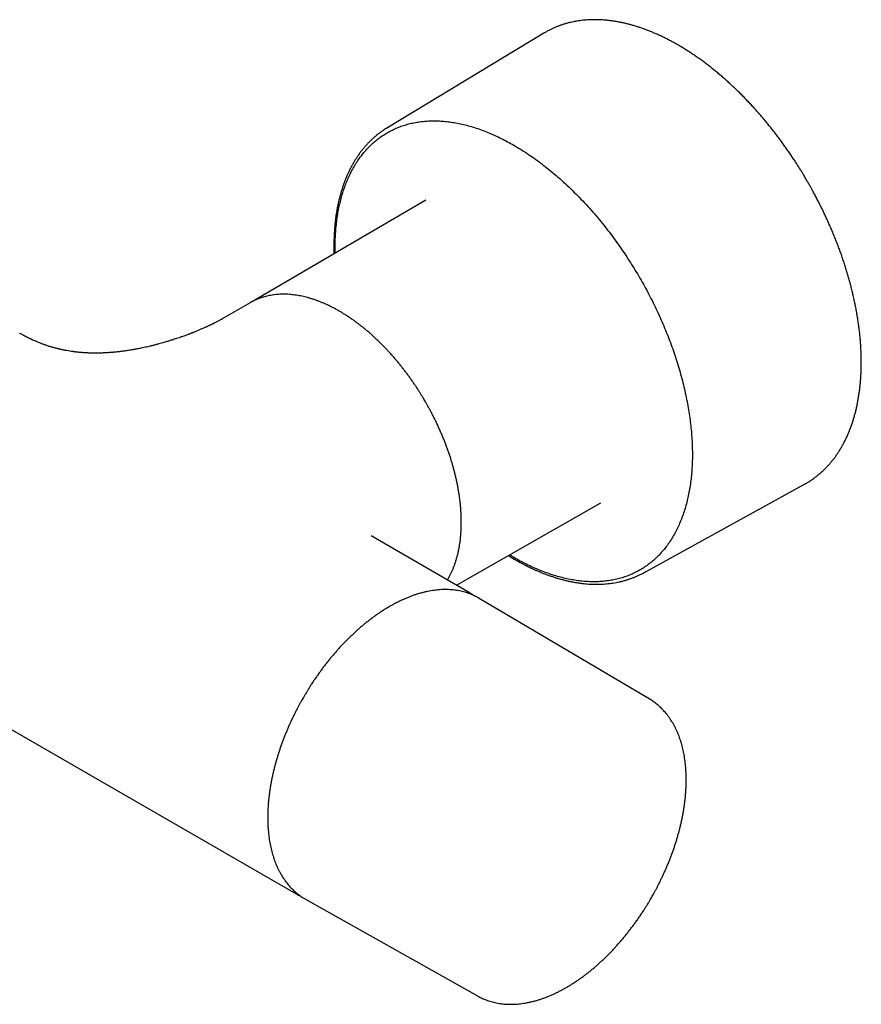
# Model space of a CAD drawing. Header units: millimetres. Extents: x 8 to 923, y 12 to 2155.
# Tile 2 of 23: x 826 to 923, y 93 to 206. Entities that reach past the tile are written whole.
import ezdxf

# ---------------------------------------------------------------- set-up
doc = ezdxf.new("R2010")
doc.units = ezdxf.units.MM

msp = doc.modelspace()

# ---------------------------------------------------------------- linework, layer by layer
at = {"color": 7, "linetype": 'Continuous', "lineweight": 30}
for p, q in [((886.43, 204.44), (868.36, 193.5)), ((688.67, 203.05), (857.95, 105.32)), ((872.87, 185.22), (853.18, 173.71)), ((852.83, 173.5), (852.65, 173.4)), ((853.18, 173.7), (853.18, 173.71)), ((852.65, 173.4), (849.68, 171.68)), ((897.92, 142.31), (916.42, 152.49)), ((876.37, 140.88), (893, 150.36)), ((877.95, 139.97), (866.57, 146.54)), ((866.57, 146.53), (866.57, 146.53)), ((882.97, 144.07), (882.48, 144.36)), ((898.56, 127.78), (879, 139.35)), ((857.95, 105.32), (857.91, 105.35)), ((859.01, 104.72), (878.81, 93.57)), ((878.81, 93.57), (878.8, 93.58))]:
    msp.add_line(p, q, dxfattribs=at)
at = {"color": 7, "linetype": 'Continuous', "lineweight": 30, "flags": 128}
for points in [[(886.72, 204.6), (886.65, 204.56), (886.43, 204.44)], [(916.42, 152.49), (916.56, 152.57), (916.69, 152.64)], [(877.88, 140.01), (878.1, 139.88), (878.15, 139.85)], [(879, 139.35), (878.94, 139.39), (878.82, 139.46)], [(858.82, 104.83), (858.95, 104.75), (859.01, 104.72)]]:
    msp.add_lwpolyline(points, dxfattribs=at)
at = {"color": 7, "linetype": 'Continuous', "lineweight": 30}
for centre, start, end in [((873.47, 185.07), 119.2822, 123.0629), ((893.16, 150.95), 296.9198, 300.6938)]:
    msp.add_arc(centre, 9.86, start, end, dxfattribs=at)
for points, knots in [([(916.79, 187.33), (916.69, 187.51), (916.54, 187.75), (916.33, 188.12), (916.14, 188.43), (915.91, 188.8), (915.66, 189.19), (915.4, 189.6), (915.13, 190.02), (914.84, 190.44), (914.55, 190.87), (914.25, 191.3), (913.94, 191.74), (913.62, 192.17), (913.29, 192.61), (912.96, 193.04), (912.63, 193.47), (912.28, 193.89), (911.94, 194.32), (911.58, 194.74), (911.23, 195.15), (910.86, 195.56), (910.5, 195.97), (910.13, 196.37), (909.75, 196.76), (909.38, 197.15), (908.99, 197.54), (908.61, 197.91), (908.22, 198.28), (907.83, 198.64), (907.44, 199), (907.04, 199.35), (906.64, 199.69), (906.24, 200.03), (905.84, 200.35), (905.43, 200.67), (905.03, 200.98), (904.62, 201.28), (904.21, 201.58), (903.8, 201.86), (903.38, 202.14), (902.97, 202.41), (902.56, 202.67), (902.14, 202.92), (901.73, 203.16), (901.31, 203.39), (900.9, 203.61), (900.48, 203.83), (900.07, 204.03), (899.65, 204.23), (899.24, 204.41), (898.82, 204.58), (898.41, 204.75), (898, 204.9), (897.59, 205.05), (897.18, 205.18), (896.77, 205.31), (896.36, 205.42), (895.96, 205.53), (895.56, 205.62), (895.16, 205.7), (894.76, 205.78), (894.36, 205.84), (893.97, 205.89), (893.57, 205.93), (893.19, 205.96), (892.8, 205.98), (892.42, 205.99), (892.04, 205.99), (891.66, 205.98), (891.29, 205.95), (890.92, 205.92), (890.56, 205.88), (890.2, 205.82), (889.84, 205.75), (889.49, 205.68), (889.14, 205.59), (888.79, 205.49), (888.45, 205.38), (888.12, 205.26), (887.79, 205.13), (887.47, 204.98), (887.15, 204.83), (886.9, 204.7), (886.76, 204.63), (886.73, 204.61)], [0, 0, 0, 0, 0.0129711, 0.0183415, 0.027245, 0.0365108, 0.0464655, 0.056866, 0.0676143, 0.0786318, 0.0898631, 0.1012668, 0.112812, 0.1244748, 0.1362365, 0.1480825, 0.1600007, 0.1719814, 0.1840167, 0.1960998, 0.2082252, 0.220388, 0.2325843, 0.2448106, 0.2570638, 0.2693412, 0.2816407, 0.2939602, 0.3062979, 0.3186522, 0.3310218, 0.3434054, 0.3558018, 0.3682102, 0.3806295, 0.393059, 0.4054979, 0.4179456, 0.4304016, 0.4428651, 0.4553359, 0.4678133, 0.4802971, 0.4927868, 0.5052821, 0.5177828, 0.5302884, 0.5427988, 0.5553137, 0.5678329, 0.580356, 0.592883, 0.6054136, 0.6179476, 0.6304849, 0.6430254, 0.6555688, 0.668115, 0.6806639, 0.6932155, 0.7057695, 0.718326, 0.7308848, 0.743446, 0.7560095, 0.7685754, 0.7811439, 0.7937151, 0.8062893, 0.8188667, 0.8314478, 0.8440332, 0.8566235, 0.8692195, 0.8818221, 0.8944324, 0.9070515, 0.9196807, 0.9323216, 0.9449756, 0.9576445, 0.9703301, 0.9830342, 0.9957586, 1, 1, 1, 1]), ([(862.42, 179.11), (862.42, 179.3), (862.4, 179.78), (862.42, 180.53), (862.46, 181.37), (862.53, 182.19), (862.62, 182.99), (862.74, 183.77), (862.89, 184.52), (863.06, 185.23), (863.25, 185.91), (863.46, 186.57), (863.7, 187.21), (863.96, 187.84), (864.26, 188.46), (864.59, 189.06), (864.94, 189.64), (865.33, 190.19), (865.73, 190.7), (866.15, 191.18), (866.58, 191.61), (867.02, 192), (867.48, 192.37), (867.96, 192.7), (868.47, 193.01), (869, 193.29), (869.56, 193.55), (870.13, 193.77), (870.72, 193.95), (871.33, 194.1), (871.95, 194.21), (872.56, 194.29), (873.17, 194.34), (873.79, 194.35), (874.43, 194.33), (875.09, 194.29), (875.77, 194.2), (876.48, 194.08), (877.19, 193.93), (877.92, 193.74), (878.65, 193.51), (879.38, 193.26), (880.1, 192.97), (880.81, 192.66), (881.53, 192.32), (882.25, 191.95), (882.73, 191.68), (882.97, 191.54)], [0, 0, 0, 0, 0.014831, 0.037643, 0.060403, 0.083141, 0.105889, 0.128675, 0.15163, 0.173294, 0.194929, 0.216559, 0.238211, 0.25991, 0.283179, 0.306453, 0.329803, 0.353235, 0.376666, 0.39992, 0.421698, 0.443445, 0.465188, 0.486953, 0.508766, 0.531607, 0.554403, 0.577184, 0.59998, 0.622821, 0.645651, 0.667103, 0.688526, 0.709947, 0.731389, 0.752877, 0.775802, 0.798673, 0.821522, 0.844378, 0.867273, 0.890429, 0.912337, 0.934221, 0.956108, 0.978025, 1, 1, 1, 1]), ([(868.08, 193.32), (868.05, 193.3), (867.91, 193.22), (867.69, 193.06), (867.4, 192.85), (867.12, 192.63), (866.85, 192.39), (866.58, 192.15), (866.32, 191.89), (866.07, 191.62), (865.82, 191.35), (865.58, 191.06), (865.35, 190.76), (865.12, 190.45), (864.91, 190.13), (864.7, 189.8), (864.49, 189.46), (864.3, 189.11), (864.11, 188.75), (863.94, 188.38), (863.77, 188.01), (863.61, 187.62), (863.45, 187.22), (863.31, 186.81), (863.18, 186.4), (863.05, 185.98), (862.94, 185.55), (862.83, 185.11), (862.73, 184.66), (862.64, 184.2), (862.56, 183.74), (862.49, 183.27), (862.43, 182.8), (862.38, 182.31), (862.34, 181.82), (862.31, 181.32), (862.29, 180.82), (862.27, 180.31), (862.27, 179.8), (862.27, 179.37), (862.28, 179.11), (862.29, 179.03)], [0, 0, 0, 0, 0.008158, 0.033664, 0.059226, 0.084848, 0.110531, 0.136279, 0.162091, 0.187971, 0.213919, 0.239934, 0.266016, 0.292165, 0.318378, 0.344655, 0.370993, 0.397389, 0.423841, 0.450345, 0.476898, 0.503498, 0.530141, 0.556823, 0.583541, 0.610293, 0.637075, 0.663885, 0.69072, 0.717578, 0.744457, 0.771354, 0.798269, 0.8252, 0.852145, 0.879104, 0.906075, 0.93306, 0.960056, 0.987064, 1, 1, 1, 1]), ([(882.97, 191.54), (883.25, 191.38), (883.82, 191.04), (884.67, 190.48), (885.52, 189.89), (886.37, 189.26), (887.22, 188.59), (888.05, 187.88), (888.88, 187.13), (889.7, 186.35), (890.51, 185.55), (891.29, 184.71), (892.07, 183.85), (892.57, 183.25), (892.82, 182.95)], [0, 0, 0, 0, 0.083022, 0.165981, 0.24902, 0.332688, 0.416299, 0.5, 0.583668, 0.667279, 0.75098, 0.834002, 0.916961, 1, 1, 1, 1]), ([(916.69, 152.65), (916.69, 152.65), (916.8, 152.71), (917, 152.83), (917.3, 153.03), (917.59, 153.24), (917.87, 153.46), (918.15, 153.69), (918.43, 153.93), (918.69, 154.18), (918.95, 154.44), (919.2, 154.71), (919.45, 155), (919.69, 155.29), (919.92, 155.59), (920.15, 155.91), (920.36, 156.23), (920.57, 156.57), (920.77, 156.91), (920.96, 157.27), (921.15, 157.63), (921.33, 158.01), (921.49, 158.39), (921.65, 158.78), (921.8, 159.19), (921.94, 159.6), (922.08, 160.02), (922.2, 160.44), (922.32, 160.88), (922.42, 161.32), (922.52, 161.78), (922.6, 162.24), (922.68, 162.7), (922.75, 163.18), (922.81, 163.66), (922.86, 164.15), (922.9, 164.64), (922.93, 165.14), (922.95, 165.65), (922.96, 166.16), (922.96, 166.68), (922.96, 167.21), (922.94, 167.74), (922.91, 168.27), (922.88, 168.81), (922.83, 169.35), (922.78, 169.9), (922.71, 170.45), (922.64, 171.01), (922.55, 171.57), (922.46, 172.14), (922.36, 172.7), (922.25, 173.25), (922.13, 173.81), (922.01, 174.34), (921.88, 174.88), (921.75, 175.4), (921.61, 175.92), (921.46, 176.44), (921.31, 176.96), (921.15, 177.48), (920.98, 178), (920.81, 178.53), (920.63, 179.05), (920.44, 179.57), (920.24, 180.09), (920.04, 180.61), (919.83, 181.13), (919.62, 181.65), (919.4, 182.16), (919.17, 182.68), (918.94, 183.19), (918.7, 183.69), (918.46, 184.2), (918.21, 184.7), (917.96, 185.18), (917.72, 185.65), (917.49, 186.08), (917.29, 186.45), (917.1, 186.79), (916.93, 187.08), (916.82, 187.27), (916.79, 187.33)], [0, 0, 0, 0, 0.0000088, 0.0127667, 0.0255498, 0.0383599, 0.0511983, 0.0640666, 0.0769658, 0.089897, 0.1028609, 0.115858, 0.1288884, 0.1419522, 0.155049, 0.1681784, 0.1813395, 0.1945314, 0.2077529, 0.2210028, 0.2342796, 0.2475818, 0.2609079, 0.2742562, 0.2876251, 0.3010131, 0.3144186, 0.3278401, 0.3412763, 0.3547258, 0.3681874, 0.3816599, 0.3951425, 0.4086342, 0.4221341, 0.4356418, 0.4491566, 0.462678, 0.4762058, 0.4897397, 0.5032795, 0.5168253, 0.5303772, 0.5439353, 0.5575001, 0.571072, 0.5846515, 0.5982393, 0.6118363, 0.6254433, 0.6390616, 0.6526924, 0.6663372, 0.6785909, 0.6922291, 0.704478, 0.7167253, 0.7289701, 0.741212, 0.7534509, 0.7656864, 0.7779182, 0.7901458, 0.8023686, 0.814586, 0.8267969, 0.8390002, 0.8511942, 0.8633767, 0.8755447, 0.8876935, 0.8998166, 0.9119035, 0.9239367, 0.9358848, 0.9476849, 0.9591904, 0.9699612, 0.9787564, 0.9861939, 0.9953977, 1, 1, 1, 1]), ([(892.82, 182.95), (893.04, 182.68), (893.49, 182.14), (894.13, 181.3), (894.76, 180.45), (895.38, 179.57), (895.97, 178.69), (896.54, 177.8), (897.1, 176.9), (897.63, 175.99), (898.15, 175.06), (898.64, 174.12), (899.13, 173.16), (899.59, 172.19), (900.02, 171.22), (900.43, 170.25), (900.82, 169.29), (901.18, 168.32), (901.51, 167.36), (901.82, 166.39), (902.11, 165.42), (902.38, 164.44), (902.61, 163.47), (902.82, 162.5), (903.01, 161.55), (903.16, 160.61), (903.29, 159.69), (903.39, 158.78), (903.46, 157.87), (903.51, 156.97), (903.53, 156.08), (903.52, 155.21), (903.48, 154.36), (903.42, 153.52), (903.32, 152.72), (903.21, 151.93), (903.06, 151.17), (902.89, 150.43), (902.69, 149.7), (902.46, 149), (902.2, 148.32), (901.92, 147.66), (901.62, 147.04), (901.29, 146.45), (900.94, 145.89), (900.56, 145.36), (900.16, 144.86), (899.73, 144.38), (899.28, 143.94), (898.81, 143.53), (898.31, 143.15), (897.8, 142.8), (897.27, 142.49), (896.72, 142.22), (896.16, 141.98), (895.58, 141.77), (894.97, 141.6), (894.35, 141.46), (893.7, 141.36), (893.05, 141.29), (892.38, 141.26), (891.71, 141.27), (891.03, 141.31), (890.34, 141.39), (889.63, 141.5), (888.91, 141.65), (888.18, 141.83), (887.44, 142.05), (886.69, 142.3), (885.95, 142.59), (885.2, 142.91), (884.46, 143.26), (883.71, 143.65), (883.22, 143.93), (882.97, 144.07)], [0, 0, 0, 0, 0.013999, 0.027998, 0.041998, 0.055996, 0.069999, 0.083745, 0.0975, 0.111246, 0.125, 0.138997, 0.152997, 0.166998, 0.180996, 0.194999, 0.208745, 0.2225, 0.236246, 0.25, 0.263997, 0.277997, 0.291998, 0.305996, 0.319999, 0.333745, 0.3475, 0.361246, 0.375, 0.388997, 0.402997, 0.416998, 0.430996, 0.444999, 0.458745, 0.4725, 0.486246, 0.5, 0.513997, 0.527997, 0.541998, 0.555996, 0.569999, 0.583745, 0.5975, 0.611246, 0.625, 0.638997, 0.652997, 0.666998, 0.680996, 0.694999, 0.708745, 0.7225, 0.736246, 0.75, 0.763997, 0.777997, 0.791998, 0.805996, 0.819999, 0.833745, 0.8475, 0.861246, 0.875, 0.888997, 0.902997, 0.916998, 0.930996, 0.944999, 0.958745, 0.972501, 0.986248, 1, 1, 1, 1]), ([(872.83, 161.96), (872.74, 162.1), (872.62, 162.31), (872.44, 162.62), (872.28, 162.88), (872.09, 163.18), (871.89, 163.5), (871.67, 163.83), (871.44, 164.16), (871.2, 164.51), (870.96, 164.85), (870.7, 165.2), (870.44, 165.55), (870.18, 165.89), (869.9, 166.24), (869.63, 166.58), (869.34, 166.91), (869.05, 167.25), (868.76, 167.58), (868.46, 167.9), (868.16, 168.22), (867.85, 168.53), (867.55, 168.84), (867.23, 169.14), (866.92, 169.44), (866.6, 169.73), (866.28, 170.01), (865.95, 170.28), (865.63, 170.55), (865.3, 170.81), (864.97, 171.06), (864.64, 171.3), (864.31, 171.54), (863.97, 171.77), (863.64, 171.98), (863.3, 172.19), (862.96, 172.4), (862.63, 172.59), (862.29, 172.77), (861.95, 172.94), (861.61, 173.11), (861.27, 173.26), (860.94, 173.41), (860.6, 173.54), (860.27, 173.67), (859.93, 173.78), (859.6, 173.89), (859.26, 173.99), (858.93, 174.07), (858.61, 174.15), (858.28, 174.21), (857.95, 174.27), (857.63, 174.31), (857.31, 174.34), (856.99, 174.37), (856.68, 174.38), (856.37, 174.38), (856.06, 174.37), (855.75, 174.35), (855.45, 174.32), (855.16, 174.28), (854.86, 174.22), (854.57, 174.16), (854.29, 174.09), (854.01, 174), (853.73, 173.91), (853.46, 173.8), (853.19, 173.68), (852.99, 173.58), (852.87, 173.52), (852.84, 173.5)], [0, 0, 0, 0, 0.016816, 0.0234976, 0.0346081, 0.0461288, 0.0584791, 0.0713654, 0.0846697, 0.098298, 0.1121831, 0.1262755, 0.1405376, 0.1549406, 0.1694621, 0.184084, 0.198792, 0.2135744, 0.2284213, 0.2433249, 0.2582783, 0.2732758, 0.2883126, 0.3033844, 0.3184877, 0.3336194, 0.3487766, 0.3639572, 0.3791589, 0.39438, 0.4096187, 0.4248738, 0.4401438, 0.4554277, 0.4707243, 0.4860329, 0.5013525, 0.5166824, 0.5320218, 0.5473702, 0.5627268, 0.578091, 0.5934621, 0.6088395, 0.6242228, 0.6396114, 0.6550047, 0.6704021, 0.6858032, 0.7012074, 0.7166143, 0.7320234, 0.7474343, 0.7628468, 0.7782606, 0.7936758, 0.8090925, 0.8245112, 0.8399326, 0.8553577, 0.8707879, 0.886225, 0.9016714, 0.9171297, 0.932603, 0.9480949, 0.9636093, 0.9791505, 0.994723, 1, 1, 1, 1]), ([(853.18, 173.71), (853.15, 173.69), (853.09, 173.65), (853, 173.6), (852.95, 173.57), (852.94, 173.56)], [0, 0, 0, 0, 0.356159, 0.779509, 1, 1, 1, 1]), ([(849.68, 171.68), (849.63, 171.66), (849.56, 171.61), (849.45, 171.55), (849.37, 171.51), (849.31, 171.48), (849.26, 171.45), (849.2, 171.41), (849.09, 171.36), (848.95, 171.28), (848.8, 171.2), (848.66, 171.13), (848.53, 171.06), (848.42, 171.01), (848.33, 170.97), (848.26, 170.93), (848.17, 170.89), (848.08, 170.84), (847.98, 170.79), (847.88, 170.75), (847.77, 170.7), (847.65, 170.64), (847.54, 170.59), (847.41, 170.53), (847.28, 170.47), (847.13, 170.41), (846.97, 170.34), (846.8, 170.27), (846.63, 170.19), (846.46, 170.12), (846.3, 170.06), (846.15, 170), (846.04, 169.95), (845.96, 169.92), (845.89, 169.89), (845.81, 169.86), (845.7, 169.82), (845.56, 169.77), (845.4, 169.71), (845.21, 169.64), (845.01, 169.56), (844.81, 169.49), (844.58, 169.41), (844.32, 169.32), (844.05, 169.23), (843.79, 169.15), (843.56, 169.07), (843.35, 169.01), (843.15, 168.95), (842.94, 168.88), (842.7, 168.81), (842.43, 168.74), (842.17, 168.66), (841.93, 168.6), (841.74, 168.55), (841.57, 168.51), (841.41, 168.47), (841.23, 168.42), (840.99, 168.36), (840.7, 168.3), (840.39, 168.23), (840.08, 168.16), (839.79, 168.11), (839.54, 168.06), (839.34, 168.02), (839.16, 167.99), (838.98, 167.96), (838.77, 167.92), (838.53, 167.89), (838.29, 167.85), (838.05, 167.82), (837.83, 167.79), (837.62, 167.76), (837.42, 167.74), (837.22, 167.72), (837.02, 167.7), (836.85, 167.68), (836.68, 167.67), (836.5, 167.66), (836.3, 167.64), (836.08, 167.63), (835.85, 167.62), (835.62, 167.61), (835.39, 167.6), (835.18, 167.6), (835, 167.59), (834.84, 167.59), (834.69, 167.59), (834.53, 167.6), (834.36, 167.6), (834.19, 167.6), (834.04, 167.61), (833.91, 167.62), (833.79, 167.62), (833.65, 167.63), (833.5, 167.64), (833.31, 167.65), (833.08, 167.67), (832.86, 167.69), (832.67, 167.71), (832.54, 167.73), (832.42, 167.74), (832.31, 167.76), (832.19, 167.78), (831.99, 167.8), (831.7, 167.85), (831.42, 167.9), (831.2, 167.94), (831.06, 167.97), (830.94, 168), (830.84, 168.02), (830.77, 168.04), (830.69, 168.06), (830.6, 168.08), (830.47, 168.11), (830.3, 168.15), (830.12, 168.2), (829.94, 168.25), (829.78, 168.3), (829.61, 168.35), (829.43, 168.41), (829.24, 168.47), (829.09, 168.52), (828.96, 168.57), (828.82, 168.62), (828.67, 168.67), (828.49, 168.74), (828.28, 168.83), (828.06, 168.92), (827.84, 169.01), (827.64, 169.1), (827.46, 169.18), (827.32, 169.25), (827.21, 169.31), (827.12, 169.35), (827.04, 169.39), (826.95, 169.43), (826.86, 169.48), (826.78, 169.52), (826.72, 169.56), (826.65, 169.59), (826.56, 169.64), (826.46, 169.69), (826.33, 169.77), (826.21, 169.83), (826.14, 169.88), (826.12, 169.89)], [0, 0, 0, 0, 0.009015, 0.016181, 0.021498, 0.024967, 0.027699, 0.030649, 0.038493, 0.047891, 0.057084, 0.065714, 0.073654, 0.080699, 0.085149, 0.089168, 0.093825, 0.099133, 0.105124, 0.110395, 0.116174, 0.122464, 0.129123, 0.135003, 0.142595, 0.149996, 0.157734, 0.16606, 0.17517, 0.182882, 0.19107, 0.198318, 0.203687, 0.207172, 0.209659, 0.213268, 0.218094, 0.22414, 0.231407, 0.239737, 0.248808, 0.257531, 0.265852, 0.278723, 0.290488, 0.301144, 0.310745, 0.319497, 0.327419, 0.335431, 0.344767, 0.355392, 0.367494, 0.375314, 0.383193, 0.389738, 0.394854, 0.401307, 0.410735, 0.422076, 0.433839, 0.445457, 0.456335, 0.465972, 0.4726, 0.478469, 0.48501, 0.492679, 0.501276, 0.510227, 0.518796, 0.526658, 0.533887, 0.540763, 0.548093, 0.555125, 0.560868, 0.566305, 0.572681, 0.579917, 0.587719, 0.595862, 0.60397, 0.611899, 0.619517, 0.625983, 0.63155, 0.636209, 0.642161, 0.648467, 0.654282, 0.65961, 0.664455, 0.668836, 0.672756, 0.678618, 0.685428, 0.693538, 0.703149, 0.709631, 0.71467, 0.718374, 0.722321, 0.726961, 0.732289, 0.745636, 0.759278, 0.76556, 0.77132, 0.776197, 0.780187, 0.782697, 0.785427, 0.789103, 0.793729, 0.801789, 0.809727, 0.817097, 0.823894, 0.830111, 0.839285, 0.847465, 0.854744, 0.859637, 0.865676, 0.872831, 0.880236, 0.890994, 0.901548, 0.911894, 0.922006, 0.930978, 0.938295, 0.943925, 0.947527, 0.951385, 0.956071, 0.961658, 0.964821, 0.968233, 0.971896, 0.97594, 0.981316, 0.988237, 0.996735, 1, 1, 1, 1]), ([(875.34, 141.47), (875.36, 141.49), (875.43, 141.61), (875.55, 141.83), (875.71, 142.13), (875.85, 142.44), (875.99, 142.76), (876.12, 143.09), (876.24, 143.43), (876.35, 143.78), (876.45, 144.13), (876.54, 144.5), (876.62, 144.87), (876.7, 145.25), (876.76, 145.64), (876.82, 146.03), (876.86, 146.44), (876.89, 146.85), (876.92, 147.26), (876.93, 147.67), (876.94, 148.08), (876.93, 148.48), (876.92, 148.9), (876.9, 149.32), (876.87, 149.73), (876.84, 150.13), (876.79, 150.54), (876.74, 150.95), (876.68, 151.36), (876.61, 151.78), (876.54, 152.19), (876.46, 152.61), (876.37, 153.03), (876.27, 153.45), (876.17, 153.88), (876.05, 154.3), (875.94, 154.73), (875.81, 155.15), (875.68, 155.58), (875.54, 156), (875.39, 156.43), (875.23, 156.85), (875.07, 157.28), (874.91, 157.7), (874.73, 158.12), (874.55, 158.54), (874.37, 158.96), (874.18, 159.37), (873.99, 159.78), (873.79, 160.18), (873.59, 160.57), (873.41, 160.92), (873.24, 161.22), (873.09, 161.51), (872.95, 161.74), (872.86, 161.9), (872.83, 161.96)], [0, 0, 0, 0, 0.005379, 0.025645, 0.045981, 0.066383, 0.086847, 0.107367, 0.127938, 0.148557, 0.169217, 0.189915, 0.210647, 0.231408, 0.252196, 0.273007, 0.293839, 0.31469, 0.335558, 0.356442, 0.375193, 0.396047, 0.414793, 0.435672, 0.454411, 0.473148, 0.49188, 0.510609, 0.529332, 0.548051, 0.566765, 0.585473, 0.604176, 0.622873, 0.641563, 0.660246, 0.678922, 0.697589, 0.716247, 0.734893, 0.753528, 0.772147, 0.790748, 0.809326, 0.827874, 0.846383, 0.864837, 0.883209, 0.901453, 0.919475, 0.937059, 0.953563, 0.967157, 0.978475, 0.992253, 1, 1, 1, 1]), ([(882.34, 144.29), (882.39, 144.25), (882.58, 144.14), (882.91, 143.94), (883.32, 143.7), (883.73, 143.48), (884.14, 143.26), (884.56, 143.05), (884.97, 142.85), (885.38, 142.66), (885.79, 142.48), (886.2, 142.31), (886.61, 142.15), (887.02, 142), (887.43, 141.86), (887.83, 141.73), (888.24, 141.61), (888.64, 141.5), (889.04, 141.4), (889.44, 141.31), (889.84, 141.23), (890.23, 141.17), (890.63, 141.11), (891.02, 141.06), (891.4, 141.02), (891.79, 141), (892.17, 140.98), (892.55, 140.98), (892.92, 140.99), (893.29, 141), (893.66, 141.03), (894.03, 141.07), (894.39, 141.12), (894.74, 141.18), (895.1, 141.25), (895.44, 141.33), (895.79, 141.43), (896.13, 141.53), (896.46, 141.65), (896.79, 141.77), (897.12, 141.91), (897.39, 142.03), (897.56, 142.12), (897.62, 142.15)], [0, 0, 0, 0, 0.009399, 0.03427, 0.059152, 0.084045, 0.108948, 0.13386, 0.158781, 0.183711, 0.208648, 0.233593, 0.258545, 0.283504, 0.30847, 0.333441, 0.358419, 0.383402, 0.40839, 0.433384, 0.458382, 0.483385, 0.508393, 0.533406, 0.558423, 0.583445, 0.608472, 0.633505, 0.658544, 0.683589, 0.708643, 0.733706, 0.758779, 0.783864, 0.808963, 0.834079, 0.859214, 0.884371, 0.909552, 0.934762, 0.960004, 0.985282, 1, 1, 1, 1]), ([(878.81, 139.46), (878.78, 139.48), (878.66, 139.55), (878.44, 139.65), (878.18, 139.77), (877.9, 139.88), (877.62, 139.98), (877.33, 140.07), (877.04, 140.15), (876.74, 140.22), (876.43, 140.27), (876.12, 140.31), (875.8, 140.35), (875.48, 140.36), (875.15, 140.37), (874.82, 140.37), (874.48, 140.35), (874.14, 140.32), (873.79, 140.28), (873.44, 140.23), (873.09, 140.16), (872.73, 140.08), (872.38, 139.99), (872.01, 139.89), (871.65, 139.78), (871.28, 139.65), (870.92, 139.51), (870.55, 139.36), (870.18, 139.19), (869.81, 139.02), (869.43, 138.83), (869.07, 138.64), (868.71, 138.44), (868.37, 138.24), (868.01, 138.01), (867.66, 137.79), (867.32, 137.56), (866.99, 137.32), (866.66, 137.08), (866.33, 136.83), (866, 136.58), (865.68, 136.31), (865.35, 136.04), (865.03, 135.76), (864.71, 135.47), (864.4, 135.17), (864.08, 134.87), (863.77, 134.56), (863.46, 134.25), (863.16, 133.93), (862.85, 133.6), (862.56, 133.26), (862.26, 132.92), (861.97, 132.58), (861.68, 132.23), (861.4, 131.87), (861.12, 131.51), (860.85, 131.14), (860.58, 130.77), (860.32, 130.4), (860.06, 130.03), (859.81, 129.66), (859.58, 129.3), (859.37, 128.96), (859.19, 128.67), (859.02, 128.39), (858.88, 128.16), (858.79, 128), (858.76, 127.95)], [0, 0, 0, 0, 0.006414, 0.022044, 0.037722, 0.053452, 0.069238, 0.085084, 0.100991, 0.116962, 0.132998, 0.149099, 0.165265, 0.181495, 0.197787, 0.214138, 0.230545, 0.247006, 0.263516, 0.280071, 0.296668, 0.313303, 0.329972, 0.346671, 0.363398, 0.380148, 0.396919, 0.41371, 0.430517, 0.447339, 0.464175, 0.481024, 0.496152, 0.512977, 0.528101, 0.544946, 0.560064, 0.57518, 0.590293, 0.605403, 0.620509, 0.635611, 0.650708, 0.665802, 0.680891, 0.695975, 0.711054, 0.726127, 0.741194, 0.756254, 0.771307, 0.78635, 0.801384, 0.816405, 0.831412, 0.8464, 0.861364, 0.876296, 0.891183, 0.906004, 0.920721, 0.935257, 0.949435, 0.962728, 0.973639, 0.982783, 0.993986, 1, 1, 1, 1]), ([(878.43, 139.65), (878.38, 139.69), (878.29, 139.76), (878.19, 139.82), (878.16, 139.84)], [0, 0, 0, 0, 0.6230476, 1, 1, 1, 1]), ([(858.76, 127.95), (858.67, 127.8), (858.55, 127.59), (858.38, 127.28), (858.24, 127.01), (858.07, 126.7), (857.9, 126.36), (857.72, 126.01), (857.54, 125.64), (857.36, 125.27), (857.19, 124.88), (857.01, 124.49), (856.84, 124.09), (856.68, 123.68), (856.52, 123.28), (856.36, 122.86), (856.21, 122.45), (856.07, 122.03), (855.93, 121.61), (855.8, 121.19), (855.67, 120.77), (855.55, 120.35), (855.44, 119.93), (855.34, 119.51), (855.24, 119.09), (855.15, 118.67), (855.06, 118.25), (854.99, 117.83), (854.92, 117.42), (854.86, 117), (854.81, 116.59), (854.76, 116.18), (854.72, 115.78), (854.69, 115.37), (854.67, 114.97), (854.66, 114.58), (854.65, 114.19), (854.66, 113.8), (854.67, 113.41), (854.69, 113.03), (854.71, 112.66), (854.75, 112.29), (854.79, 111.93), (854.84, 111.57), (854.9, 111.21), (854.97, 110.87), (855.04, 110.52), (855.13, 110.19), (855.22, 109.86), (855.32, 109.54), (855.43, 109.22), (855.54, 108.91), (855.66, 108.61), (855.8, 108.32), (855.93, 108.03), (856.08, 107.75), (856.24, 107.48), (856.4, 107.22), (856.57, 106.97), (856.75, 106.72), (856.93, 106.49), (857.12, 106.26), (857.32, 106.04), (857.53, 105.83), (857.74, 105.63), (857.96, 105.44), (858.19, 105.25), (858.43, 105.08), (858.63, 104.94), (858.76, 104.86), (858.81, 104.84)], [0, 0, 0, 0, 0.0167566, 0.0234146, 0.0344859, 0.0459659, 0.0582726, 0.0711134, 0.0843707, 0.0979508, 0.1117869, 0.1258296, 0.1400413, 0.1543935, 0.1688637, 0.183434, 0.19809, 0.2128202, 0.2276147, 0.2424656, 0.2573662, 0.2723108, 0.2872944, 0.302313, 0.317363, 0.3324412, 0.347545, 0.3626719, 0.3778199, 0.3929872, 0.4081722, 0.4233733, 0.4385894, 0.4538193, 0.4690619, 0.4843164, 0.4995819, 0.5148576, 0.5301429, 0.545437, 0.5607394, 0.5760493, 0.5913661, 0.6066893, 0.6220182, 0.6373524, 0.6526913, 0.6680344, 0.683381, 0.6987308, 0.7140833, 0.7294379, 0.7447944, 0.7601524, 0.7755117, 0.7908724, 0.8062347, 0.8215989, 0.8369657, 0.8523363, 0.867712, 0.8830946, 0.8984865, 0.9138902, 0.9293089, 0.9447461, 0.9602058, 0.9756923, 0.99121, 1, 1, 1, 1]), ([(898.79, 104.84), (898.87, 104.99), (898.99, 105.2), (899.16, 105.51), (899.3, 105.77), (899.47, 106.09), (899.64, 106.42), (899.82, 106.77), (899.99, 107.14), (900.17, 107.51), (900.34, 107.89), (900.52, 108.28), (900.68, 108.68), (900.85, 109.08), (901.01, 109.49), (901.16, 109.9), (901.31, 110.31), (901.45, 110.72), (901.59, 111.14), (901.72, 111.56), (901.84, 111.98), (901.96, 112.4), (902.07, 112.82), (902.17, 113.24), (902.27, 113.65), (902.36, 114.07), (902.44, 114.49), (902.51, 114.9), (902.58, 115.32), (902.63, 115.73), (902.68, 116.14), (902.73, 116.55), (902.76, 116.95), (902.79, 117.35), (902.81, 117.75), (902.82, 118.15), (902.82, 118.54), (902.81, 118.92), (902.8, 119.31), (902.78, 119.68), (902.75, 120.06), (902.71, 120.43), (902.66, 120.79), (902.6, 121.15), (902.54, 121.5), (902.47, 121.85), (902.39, 122.19), (902.3, 122.52), (902.21, 122.85), (902.1, 123.17), (901.99, 123.48), (901.87, 123.79), (901.74, 124.09), (901.6, 124.38), (901.46, 124.67), (901.3, 124.94), (901.14, 125.21), (900.98, 125.47), (900.8, 125.72), (900.62, 125.97), (900.43, 126.2), (900.23, 126.42), (900.02, 126.64), (899.81, 126.85), (899.59, 127.04), (899.36, 127.23), (899.13, 127.41), (898.89, 127.58), (898.69, 127.7), (898.58, 127.77), (898.55, 127.78)], [0, 0, 0, 0, 0.016768, 0.023456, 0.034574, 0.046105, 0.05847, 0.071372, 0.084694, 0.098342, 0.112247, 0.126361, 0.140645, 0.155071, 0.169617, 0.184263, 0.198997, 0.213806, 0.228681, 0.243613, 0.258596, 0.273625, 0.288694, 0.303799, 0.318938, 0.334106, 0.349301, 0.36452, 0.379763, 0.395026, 0.410309, 0.425609, 0.440925, 0.456257, 0.471603, 0.486962, 0.502333, 0.517715, 0.533107, 0.548509, 0.563918, 0.579335, 0.594757, 0.610184, 0.625614, 0.641047, 0.656481, 0.671915, 0.687347, 0.702776, 0.718201, 0.73362, 0.749031, 0.764435, 0.779829, 0.795213, 0.810587, 0.82595, 0.841304, 0.856649, 0.871987, 0.88732, 0.90265, 0.917982, 0.93332, 0.948669, 0.964033, 0.979419, 0.994833, 1, 1, 1, 1]), ([(857.91, 105.35), (857.97, 105.31), (858.11, 105.24), (858.29, 105.14), (858.42, 105.08), (858.47, 105.06)], [0, 0, 0, 0, 0.316389, 0.728188, 1, 1, 1, 1]), ([(878.8, 93.58), (878.81, 93.57), (878.91, 93.51), (879.11, 93.41), (879.38, 93.28), (879.65, 93.16), (879.93, 93.06), (880.22, 92.96), (880.51, 92.88), (880.81, 92.8), (881.12, 92.74), (881.43, 92.69), (881.74, 92.66), (882.07, 92.63), (882.39, 92.61), (882.73, 92.61), (883.06, 92.62), (883.41, 92.64), (883.75, 92.68), (884.1, 92.73), (884.45, 92.79), (884.81, 92.86), (885.17, 92.94), (885.53, 93.04), (885.9, 93.15), (886.26, 93.27), (886.63, 93.4), (887, 93.55), (887.37, 93.71), (887.75, 93.88), (888.12, 94.06), (888.48, 94.25), (888.84, 94.44), (889.19, 94.65), (889.53, 94.86), (889.87, 95.07), (890.2, 95.29), (890.53, 95.52), (890.86, 95.75), (891.19, 96), (891.52, 96.25), (891.84, 96.51), (892.17, 96.78), (892.49, 97.06), (892.81, 97.34), (893.12, 97.63), (893.44, 97.93), (893.75, 98.23), (894.06, 98.55), (894.36, 98.86), (894.66, 99.19), (894.96, 99.52), (895.26, 99.86), (895.55, 100.2), (895.83, 100.55), (896.12, 100.9), (896.39, 101.26), (896.67, 101.62), (896.93, 101.98), (897.2, 102.35), (897.45, 102.72), (897.7, 103.09), (897.94, 103.45), (898.15, 103.79), (898.34, 104.09), (898.5, 104.36), (898.65, 104.61), (898.74, 104.77), (898.79, 104.84)], [0, 0, 0, 0, 0.003146, 0.018629, 0.034156, 0.049735, 0.065372, 0.081071, 0.096837, 0.112675, 0.128588, 0.144578, 0.160646, 0.176793, 0.193018, 0.209318, 0.225693, 0.242138, 0.258649, 0.275223, 0.291854, 0.308537, 0.325268, 0.342041, 0.358852, 0.375697, 0.39257, 0.40947, 0.426391, 0.443333, 0.460291, 0.477265, 0.492504, 0.509455, 0.524689, 0.539921, 0.555149, 0.570373, 0.585593, 0.600807, 0.616017, 0.631221, 0.646419, 0.661612, 0.676798, 0.691978, 0.707152, 0.722319, 0.737478, 0.752629, 0.767772, 0.782904, 0.798026, 0.813134, 0.828227, 0.843302, 0.858352, 0.873371, 0.888346, 0.903259, 0.918073, 0.932722, 0.947049, 0.960616, 0.972144, 0.98122, 0.991797, 1, 1, 1, 1])]:
    msp.add_open_spline(points, degree=3, knots=knots, dxfattribs=at)

doc.saveas('drawing.dxf')
